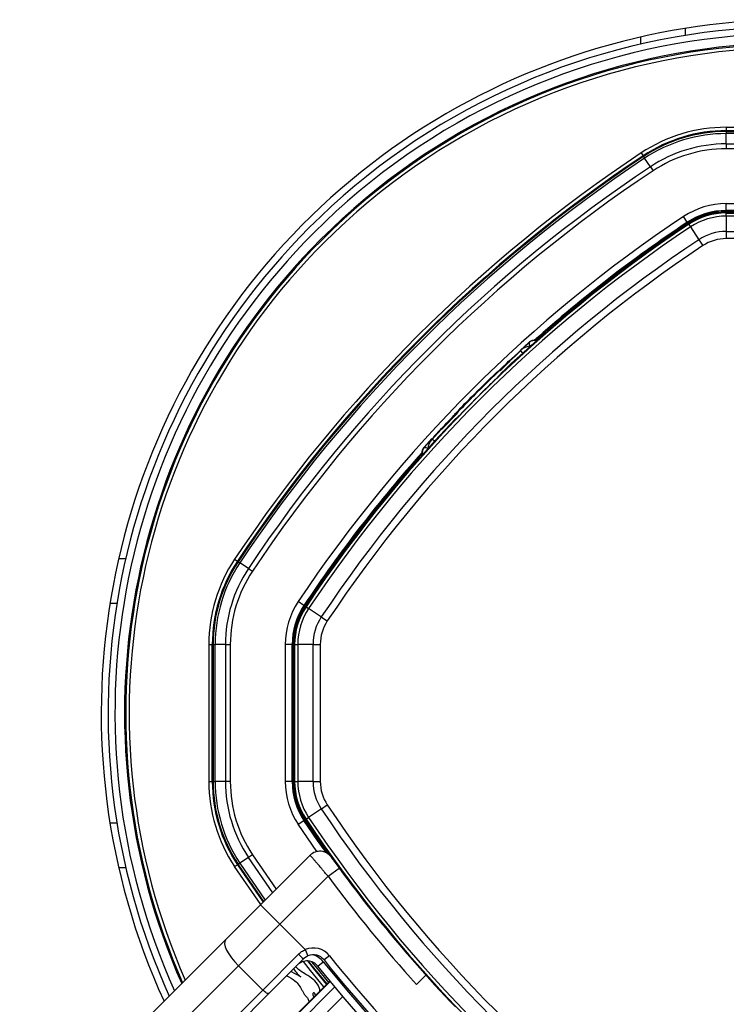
# Model space of a CAD drawing. Header units: millimetres. Extents: x 20 to 19305, y 40 to 15632.
# Tile 73 of 114: x 6554 to 6759, y 14611 to 14898. Entities that reach past the tile are written whole.
import ezdxf

# ---------------------------------------------------------------- set-up
doc = ezdxf.new("R2010")
doc.units = ezdxf.units.MM

msp = doc.modelspace()

# ---------------------------------------------------------------- linework, layer by layer
at = {"color": 8, "linetype": 'Continuous', "lineweight": 25, "ltscale": 2}
for p, q in [((6747.29, 14895.09), (6747.29, 14893.06)), ((6579.84, 14727.64), (6581.87, 14727.64)), ((6579.84, 14663.64), (6581.87, 14663.64)), ((6640.08, 14655.26), (6634.66, 14663.2)), ((6621.33, 14654.34), (6628.23, 14644.29)), ((6616.96, 14651.43), (6624.47, 14640.52)), ((6624.65, 14640.7), (6617.17, 14651.57)), ((6617.66, 14651.89), (6625.06, 14641.12)), ((6627.22, 14643.27), (6620.15, 14653.55)), ((6623.75, 14639.8), (6616.13, 14650.88)), ((6643.91, 14617.55), (6619.81, 14593.46)), ((6619.92, 14593.36), (6644, 14617.44)), ((6645.35, 14615.81), (6621.49, 14591.95)), ((6647.68, 14613.03), (6624.18, 14589.53))]:
    msp.add_line(p, q, dxfattribs=at)
at = {"color": 7, "linetype": 'Continuous', "lineweight": 25, "ltscale": 2}
for p, q in [((6734.29, 14892.56), (6734.29, 14890.51)), ((6759.31, 14866.29), (6759.31, 14865.29)), ((6759.31, 14866.29), (6799.26, 14866.29)), ((6759.31, 14865.04), (6759.31, 14865.29)), ((6799.26, 14865.29), (6759.31, 14865.29)), ((6759.31, 14865.04), (6799.26, 14865.04)), ((6759.31, 14865.04), (6759.31, 14864.46)), ((6759.31, 14861.46), (6759.31, 14864.46)), ((6799.26, 14864.46), (6759.31, 14864.46)), ((6759.31, 14861.46), (6759.31, 14860.04)), ((6759.31, 14861.46), (6799.26, 14861.46)), ((6734.52, 14858.8), (6735.08, 14857.97)), ((6735.22, 14857.76), (6735.08, 14857.97)), ((6799.26, 14860.04), (6759.31, 14860.04)), ((6735.22, 14857.76), (6735.54, 14857.27)), ((6737.2, 14854.78), (6735.54, 14857.27)), ((6737.2, 14854.78), (6737.99, 14853.6)), ((6759.31, 14844.04), (6799.26, 14844.04)), ((6759.31, 14842.04), (6759.31, 14844.04)), ((6799.26, 14842.04), (6759.31, 14842.04)), ((6759.31, 14841.86), (6759.31, 14842.04)), ((6799.26, 14841.86), (6759.31, 14841.86)), ((6799.26, 14841.54), (6759.31, 14841.54)), ((6759.31, 14841.31), (6759.31, 14841.54)), ((6759.31, 14840.4), (6759.31, 14841.31)), ((6759.31, 14841.31), (6799.26, 14841.31)), ((6747.96, 14838.61), (6746.85, 14840.27)), ((6748.06, 14838.46), (6747.96, 14838.61)), ((6748.36, 14838), (6748.24, 14838.19)), ((6748.36, 14838), (6748.87, 14837.24)), ((6759.31, 14840.4), (6759.31, 14835.95)), ((6799.26, 14840.4), (6759.31, 14840.4)), ((6748.87, 14837.24), (6751.33, 14833.54)), ((6759.31, 14835.95), (6799.26, 14835.95)), ((6759.31, 14835.95), (6759.31, 14833.87)), ((6751.33, 14833.54), (6752.48, 14831.8)), ((6799.26, 14833.87), (6759.31, 14833.87)), ((6699.34, 14801.31), (6701.85, 14803.63)), ((6700.03, 14801.84), (6702.02, 14803.65)), ((6703.38, 14804.2), (6703.86, 14804.39)), ((6695.3, 14797.19), (6695.66, 14797.56)), ((6695.52, 14797.7), (6695.92, 14798.1)), ((6695.66, 14797.56), (6696.06, 14797.95)), ((6695.99, 14798.16), (6696.03, 14798.21)), ((6696.06, 14797.95), (6696.2, 14797.81)), ((6696.13, 14798.02), (6696.17, 14798.07)), ((6696.13, 14798.02), (6696.27, 14797.88)), ((6696.31, 14797.93), (6696.17, 14798.07)), ((6693.46, 14795.36), (6695.47, 14797.37)), ((6693.63, 14794.52), (6693.62, 14794.42)), ((6676.67, 14778.57), (6680.96, 14782.86)), ((6680.51, 14781.31), (6680.41, 14781.31)), ((6674.11, 14776.18), (6676.43, 14778.66)), ((6676.59, 14778.49), (6676.74, 14778.35)), ((6676.6, 14778.49), (6676.74, 14778.35)), ((6676.67, 14778.57), (6676.81, 14778.42)), ((6671.28, 14772.91), (6673.66, 14775.54)), ((6671.3, 14773.08), (6673.6, 14775.62)), ((6670.73, 14771.55), (6670.54, 14771.07)), ((6582.37, 14740.64), (6584.42, 14740.64)), ((6616.13, 14740.41), (6616.96, 14739.85)), ((6617.17, 14739.71), (6616.96, 14739.85)), ((6617.17, 14739.71), (6617.66, 14739.39)), ((6620.15, 14737.73), (6617.66, 14739.39)), ((6620.15, 14737.73), (6621.33, 14736.94)), ((6636.32, 14726.97), (6634.66, 14728.08)), ((6636.47, 14726.87), (6636.32, 14726.97)), ((6636.93, 14726.57), (6636.74, 14726.69)), ((6636.93, 14726.57), (6637.69, 14726.06)), ((6641.39, 14723.6), (6637.69, 14726.06)), ((6641.39, 14723.6), (6643.13, 14722.45)), ((6608.64, 14715.62), (6609.64, 14715.62)), ((6608.64, 14715.62), (6608.64, 14675.67)), ((6609.89, 14715.62), (6609.64, 14715.62)), ((6609.64, 14675.67), (6609.64, 14715.62)), ((6609.89, 14715.62), (6609.89, 14675.67)), ((6609.89, 14715.62), (6610.47, 14715.62)), ((6613.47, 14715.62), (6610.47, 14715.62)), ((6610.47, 14675.67), (6610.47, 14715.62)), ((6613.47, 14715.62), (6614.89, 14715.62)), ((6613.47, 14715.62), (6613.47, 14675.67)), ((6614.89, 14675.67), (6614.89, 14715.62)), ((6630.89, 14715.62), (6630.89, 14675.67)), ((6632.89, 14715.62), (6630.89, 14715.62)), ((6632.89, 14675.67), (6632.89, 14715.62)), ((6633.07, 14715.62), (6632.89, 14715.62)), ((6633.07, 14675.67), (6633.07, 14715.62)), ((6633.62, 14715.62), (6633.39, 14715.62)), ((6633.39, 14715.62), (6633.39, 14675.67)), ((6633.62, 14715.62), (6634.53, 14715.62)), ((6633.62, 14675.67), (6633.62, 14715.62)), ((6634.53, 14715.62), (6634.53, 14675.67)), ((6638.98, 14715.62), (6634.53, 14715.62)), ((6638.98, 14675.67), (6638.98, 14715.62)), ((6638.98, 14715.62), (6641.06, 14715.62)), ((6641.06, 14715.62), (6641.06, 14675.67)), ((6608.64, 14675.67), (6609.64, 14675.67)), ((6609.89, 14675.67), (6609.64, 14675.67)), ((6609.89, 14675.67), (6610.47, 14675.67)), ((6613.47, 14675.67), (6610.47, 14675.67)), ((6614.89, 14675.67), (6613.47, 14675.67)), ((6632.89, 14675.67), (6630.89, 14675.67)), ((6633.07, 14675.67), (6632.89, 14675.67)), ((6633.62, 14675.67), (6633.39, 14675.67)), ((6633.62, 14675.67), (6634.53, 14675.67)), ((6638.98, 14675.67), (6634.53, 14675.67)), ((6638.98, 14675.67), (6641.06, 14675.67)), ((6641.39, 14667.68), (6643.13, 14668.84)), ((6641.39, 14667.68), (6637.69, 14665.22)), ((6634.66, 14663.2), (6636.32, 14664.31)), ((6636.47, 14664.41), (6636.32, 14664.31)), ((6636.93, 14664.71), (6636.74, 14664.59)), ((6636.93, 14664.71), (6637.69, 14665.22)), ((6621.33, 14654.34), (6620.15, 14653.55)), ((6623.68, 14639.73), (6638.14, 14654.19)), ((6616.13, 14650.88), (6616.96, 14651.43)), ((6617.17, 14651.57), (6616.96, 14651.43)), ((6617.17, 14651.57), (6617.66, 14651.89)), ((6620.15, 14653.55), (6617.66, 14651.89)), ((6582.37, 14650.64), (6584.42, 14650.64)), ((6643.35, 14648.09), (6646.57, 14650.46)), ((6646.57, 14650.46), (6648.93, 14647.27)), ((6643.35, 14648.09), (6629.34, 14634.08)), ((6613.52, 14629.58), (6623.68, 14639.73)), ((6623.68, 14639.73), (6629.34, 14634.08)), ((6629.34, 14634.08), (6617.24, 14621.98)), ((6636.72, 14626.69), (6629.34, 14634.08)), ((6553.55, 14569.6), (6613.52, 14629.58)), ((6636.72, 14626.69), (6637.5, 14624.85)), ((6624.31, 14614.91), (6634.75, 14625.35)), ((6636.23, 14624), (6626.21, 14613.98)), ((6637.5, 14624.85), (6636.23, 14624)), ((6640.4, 14621.88), (6641.96, 14623.13)), ((6643.74, 14624.92), (6642.18, 14623.67)), ((6617.24, 14621.98), (6557.27, 14562.01)), ((6624.31, 14614.91), (6617.24, 14621.98)), ((6635.46, 14618.75), (6632.55, 14620.32)), ((6643.91, 14617.56), (6619.81, 14593.46)), ((6669.07, 14616.53), (6671.81, 14619.28)), ((6564.34, 14554.94), (6624.31, 14614.91)), ((6626.21, 14613.98), (6566.24, 14554.01))]:
    msp.add_line(p, q, dxfattribs=at)
at = {"color": 8, "linetype": 'Continuous', "lineweight": 25, "ltscale": 2, "flags": 128}
for points in [[(6702.02, 14803.65), (6701.94, 14803.52), (6701.91, 14803.34), (6701.93, 14803.11), (6702.02, 14802.84), (6702.15, 14802.56)], [(6671.28, 14772.91), (6671.41, 14772.99), (6671.59, 14773.02), (6671.82, 14773), (6672.09, 14772.91), (6672.37, 14772.78)], [(6642.16, 14615.81), (6638.22, 14620.65), (6636.17, 14623.23)], [(6637.32, 14623.39), (6639, 14621.27), (6642.87, 14616.52)], [(6643.04, 14616.69), (6639.19, 14621.43), (6637.65, 14623.37)], [(6638.55, 14623.18), (6639.65, 14621.79), (6643.46, 14617.11)], [(6641.96, 14623.13), (6649.25, 14614.26), (6655.29, 14607.28)]]:
    msp.add_lwpolyline(points, dxfattribs=at)
at = {"color": 7, "linetype": 'Continuous', "lineweight": 25, "ltscale": 2, "flags": 128}
for points in [[(6642.75, 14654.95), (6640.28, 14658.48), (6636.32, 14664.31)], [(6643.1, 14654.75), (6640.39, 14658.63), (6636.47, 14664.41)], [(6613.52, 14629.58), (6613.25, 14629.09), (6613.21, 14628.4), (6613.4, 14627.55), (6613.81, 14626.55), (6614.43, 14625.45), (6615.23, 14624.3), (6616.18, 14623.12), (6617.24, 14621.98)], [(6653.88, 14605.87), (6647.73, 14612.97), (6640.4, 14621.88)], [(6626.21, 14613.98), (6626.09, 14613.91), (6625.92, 14613.9), (6625.71, 14613.95), (6625.46, 14614.05), (6625.18, 14614.21), (6624.89, 14614.41), (6624.6, 14614.65), (6624.31, 14614.91)]]:
    msp.add_lwpolyline(points, dxfattribs=at)
at = {"color": 7, "linetype": 'Continuous', "lineweight": 25, "ltscale": 4}
for centre, radius, start, end in [((6779.29, 14695.64), 202, 0, 204.5732), ((6779.29, 14695.64), 200, 335.6403, 135), ((6779.29, 14695.64), 198, 335.8585, 135), ((6779.29, 14695.64), 195.21, 336.1709, 135), ((6759.31, 14821.54), 44.76, 90, 123.6328), ((6759.31, 14821.54), 43.76, 90, 123.6328), ((6759.31, 14821.54), 43.51, 90, 123.6328), ((6759.31, 14821.54), 42.92, 90, 123.6328), ((6759.31, 14821.54), 39.92, 90, 123.6328), ((6969.78, 14505.15), 424.76, 123.6328, 146.3672), ((6969.78, 14505.15), 423.76, 123.6328, 146.3672), ((6759.31, 14821.54), 38.51, 90, 123.6328), ((6969.78, 14505.15), 423.51, 123.6328, 146.3672), ((6969.78, 14505.15), 422.92, 123.6328, 146.3672), ((6969.78, 14505.15), 419.92, 123.6328, 146.3672), ((6969.78, 14505.15), 418.51, 123.6328, 146.3672), ((6759.31, 14821.54), 22.5, 90, 123.6328), ((6759.31, 14821.54), 20.5, 90, 123.6328), ((6759.31, 14821.54), 20.33, 90, 123.6328), ((6759.31, 14821.54), 20, 90, 123.6328), ((6759.31, 14821.54), 19.78, 90, 123.6328), ((6969.78, 14505.15), 402.5, 123.6328, 146.3672), ((6969.78, 14505.15), 399.78, 123.6328, 146.3672), ((6969.78, 14505.15), 400, 123.6328, 133.6615), ((6969.78, 14505.15), 400.5, 123.6328, 131.6948), ((6969.78, 14505.15), 400.33, 123.6328, 131.626), ((6969.78, 14505.15), 400, 123.6328, 130.8526), ((6759.31, 14821.54), 18.86, 90, 123.6328), ((6779.29, 14695.64), 200, 135, 204.3597), ((6779.29, 14695.64), 198, 135, 204.1415), ((6969.78, 14505.15), 398.86, 123.6328, 146.3672), ((6759.31, 14821.54), 14.42, 90, 123.6328), ((6779.29, 14695.64), 195.21, 135, 203.8291), ((6969.78, 14505.15), 394.42, 123.6328, 146.3672), ((6759.31, 14821.54), 12.33, 90, 123.6328), ((6969.78, 14505.15), 392.33, 123.6328, 146.3672), ((6703.36, 14802.16), 2, 71.7872, 131.8849), ((6703.25, 14802.07), 2.4, 66.4186, 75.3795), ((6702.79, 14797.6), 5, 95.3283, 132.3881), ((6969.78, 14505.15), 399.86, 134.2444, 135.7556), ((6969.78, 14505.15), 400, 136.3385, 146.3672), ((6677.33, 14772.14), 5, 137.6119, 174.6717), ((6672.77, 14771.57), 2, 138.1151, 198.2128), ((6969.78, 14505.15), 400.5, 138.3052, 146.3672), ((6969.78, 14505.15), 400.33, 138.374, 146.3672), ((6672.86, 14771.68), 2.4, 194.6205, 203.5814), ((6969.78, 14505.15), 400, 139.1474, 146.3672), ((6653.39, 14715.62), 44.76, 146.3672, 180), ((6653.39, 14715.62), 43.76, 146.3672, 180), ((6653.39, 14715.62), 43.51, 146.3672, 180), ((6653.39, 14715.62), 42.92, 146.3672, 180), ((6653.39, 14715.62), 39.92, 146.3672, 180), ((6653.39, 14715.62), 38.51, 146.3672, 180), ((6653.39, 14715.62), 22.5, 146.3672, 180), ((6653.39, 14715.62), 20.5, 146.3672, 180), ((6653.39, 14715.62), 20.33, 146.3672, 180), ((6653.39, 14715.62), 20, 146.3672, 180), ((6653.39, 14715.62), 19.78, 146.3672, 180), ((6653.39, 14715.62), 18.86, 146.3672, 180), ((6653.39, 14715.62), 14.42, 146.3672, 180), ((6653.39, 14715.62), 12.33, 146.3672, 180), ((6653.39, 14675.67), 44.76, 180, 213.6328), ((6653.39, 14675.67), 43.76, 180, 213.6328), ((6653.39, 14675.67), 43.51, 180, 213.6328), ((6653.39, 14675.67), 42.92, 180, 213.6328), ((6653.39, 14675.67), 39.92, 180, 213.6328), ((6653.39, 14675.67), 38.51, 180, 213.6328), ((6653.39, 14675.67), 22.5, 180, 213.6328), ((6653.39, 14675.67), 20.5, 180, 213.6328), ((6653.39, 14675.67), 20.33, 180, 213.6328), ((6653.39, 14675.67), 20, 180, 213.6328), ((6653.39, 14675.67), 19.78, 180, 213.6328), ((6653.39, 14675.67), 18.86, 180, 213.6328), ((6653.39, 14675.67), 14.42, 180, 213.6328), ((6653.39, 14675.67), 12.33, 180, 213.6328), ((6969.78, 14886.14), 392.33, 213.6328, 236.3672), ((6969.78, 14886.14), 394.42, 213.6328, 236.3672), ((6969.78, 14886.14), 400, 213.6328, 223.6615), ((6969.78, 14886.14), 400, 213.6328, 220.8526), ((6969.78, 14886.14), 399.78, 213.6328, 236.3672), ((6969.78, 14886.14), 398.86, 213.6328, 236.3672), ((6640.97, 14651.36), 4, 35.7221, 135), ((6968.96, 14887.24), 404, 216.2964, 222.0724), ((6639.06, 14621.17), 6, 38.6435, 112.9583), ((6637.27, 14619.39), 4, 38.6435, 135), ((6642.69, 14632.58), 10.74, 222.3377, 233.0339), ((6639.06, 14621.17), 4, 38.6435, 112.9583), ((6967.1, 14883.45), 416, 218.6435, 231.3565), ((6967.1, 14883.45), 414, 218.6435, 231.3565)]:
    msp.add_arc(centre, radius, start, end, dxfattribs=at)
at = {"color": 8, "linetype": 'Continuous', "lineweight": 25, "ltscale": 4}
for centre, radius, start, end in [((6779.29, 14695.64), 194.87, 336.2097, 135), ((6779.29, 14695.64), 193.87, 336.3244, 135), ((6779.29, 14695.64), 194.87, 135, 203.7903), ((6779.29, 14695.64), 193.87, 135, 203.6756), ((6637.27, 14619.39), 6, 38.6435, 74.4516)]:
    msp.add_arc(centre, radius, start, end, dxfattribs=at)
at = {"color": 7, "linetype": 'Continuous', "lineweight": 25, "ltscale": 2}
for points, knots in [([(6703.38, 14804.2), (6703.38, 14804.2), (6703.37, 14804.2), (6703.28, 14804.19), (6703.01, 14804.18), (6702.63, 14804.09), (6702.22, 14803.92), (6701.98, 14803.73), (6701.85, 14803.63)], [0, 0, 0, 0, 0.025516, 0.222932, 0.420381, 0.611803, 0.803154, 1, 1, 1, 1]), ([(6673.64, 14775.51), (6674.87, 14776.85), (6678.87, 14781.2), (6685.17, 14787.69), (6692.55, 14794.94), (6697.13, 14799.17), (6699.42, 14801.29)], [0, 0, 0, 0, 0.149309, 0.48678, 0.743247, 1, 1, 1, 1]), ([(6673.72, 14775.43), (6674.95, 14776.76), (6678.96, 14781.11), (6685.26, 14787.6), (6692.64, 14794.85), (6697.21, 14799.09), (6699.5, 14801.21)], [0, 0, 0, 0, 0.1493086, 0.4867796, 0.7432469, 1, 1, 1, 1]), ([(6680.21, 14782.67), (6681.81, 14784.33), (6685.81, 14788.49), (6689.96, 14792.5), (6692.46, 14794.91)], [0, 0, 0, 0, 0.399106, 1, 1, 1, 1]), ([(6693.62, 14794.42), (6693.59, 14794.38), (6693.53, 14794.3), (6693.03, 14793.79), (6692.3, 14793.06), (6691.5, 14792.29), (6690.99, 14791.78), (6690.79, 14791.59)], [0, 0, 0, 0, 0.217051, 0.434103, 0.651134, 0.868185, 1, 1, 1, 1]), ([(6683.34, 14784.14), (6683.02, 14783.82), (6682.39, 14783.17), (6681.55, 14782.32), (6680.91, 14781.68), (6680.58, 14781.35), (6680.53, 14781.32), (6680.51, 14781.31)], [0, 0, 0, 0, 0.2171031, 0.4342072, 0.6512848, 0.8683253, 1, 1, 1, 1]), ([(6682.9, 14785.32), (6682.89, 14785.31), (6682.87, 14785.29), (6682.81, 14785.23), (6682.72, 14785.14), (6682.57, 14784.98), (6682.38, 14784.79), (6682.22, 14784.63), (6682.14, 14784.54), (6682.11, 14784.51), (6682.11, 14784.51), (6682.11, 14784.51)], [0, 0, 0, 0, 0.0525661, 0.1048658, 0.1903507, 0.3291856, 0.5479923, 0.7738491, 0.8777088, 0.9651873, 1, 1, 1, 1]), ([(6682.91, 14785.33), (6682.91, 14785.33), (6682.91, 14785.33), (6682.9, 14785.32), (6682.9, 14785.32)], [0, 0, 0, 0, 0.472197, 1, 1, 1, 1]), ([(6670.73, 14771.55), (6670.73, 14771.55), (6670.73, 14771.56), (6670.74, 14771.65), (6670.75, 14771.92), (6670.84, 14772.3), (6671.01, 14772.71), (6671.2, 14772.95), (6671.3, 14773.08)], [0, 0, 0, 0, 0.025516, 0.222932, 0.420381, 0.611803, 0.803154, 1, 1, 1, 1]), ([(6643.35, 14648.09), (6643.11, 14648.37), (6642.74, 14648.79), (6642.27, 14649.35), (6641.93, 14649.75), (6641.5, 14650.24), (6641.06, 14650.76), (6640.64, 14651.25), (6640.33, 14651.62), (6639.96, 14652.05), (6639.61, 14652.46), (6639.29, 14652.83), (6639.08, 14653.08), (6638.88, 14653.32), (6638.65, 14653.59), (6638.42, 14653.86), (6638.25, 14654.06), (6638.16, 14654.17), (6638.14, 14654.19), (6638.14, 14654.19)], [0, 0, 0, 0, 0.087055, 0.134413, 0.175715, 0.217192, 0.297451, 0.35184, 0.393219, 0.434773, 0.5218, 0.569147, 0.610446, 0.651921, 0.704959, 0.785314, 0.867093, 0.93318, 1, 1, 1, 1]), ([(6644.21, 14653.7), (6644.22, 14653.7), (6644.22, 14653.69), (6644.26, 14653.64), (6644.33, 14653.54), (6644.43, 14653.41), (6644.55, 14653.23), (6644.66, 14653.07), (6644.79, 14652.9), (6644.93, 14652.71), (6645.08, 14652.5), (6645.24, 14652.28), (6645.41, 14652.05), (6645.59, 14651.8), (6645.78, 14651.54), (6645.97, 14651.28), (6646.17, 14651.01), (6646.37, 14650.74), (6646.5, 14650.55), (6646.57, 14650.46)], [0, 0, 0, 0, 0.0661111, 0.1329545, 0.1858162, 0.2933556, 0.3481626, 0.4014812, 0.4551788, 0.5100711, 0.5653759, 0.6187805, 0.6725637, 0.7275416, 0.7829325, 0.8362222, 0.8898876, 0.9447387, 1, 1, 1, 1]), ([(6634.75, 14625.35), (6635.04, 14625.61), (6635.63, 14626.15), (6636.35, 14626.51), (6636.72, 14626.69)], [0, 0, 0, 0, 0.491259, 1, 1, 1, 1]), ([(6633.28, 14621.05), (6633.6, 14620.61), (6634.14, 14619.89), (6634.92, 14619.16), (6635.33, 14618.85), (6635.46, 14618.75)], [0, 0, 0, 0, 0.513191, 0.84484, 1, 1, 1, 1]), ([(6640.94, 14614.59), (6640.94, 14614.75), (6640.93, 14615.28), (6640.44, 14616.55), (6639.07, 14618.12), (6636.67, 14619.58), (6634.85, 14620.72), (6634, 14621.63), (6633.93, 14621.7)], [0, 0, 0, 0, 0.048091, 0.153131, 0.386317, 0.638559, 0.96966, 1, 1, 1, 1]), ([(6631.31, 14619.08), (6632.16, 14618.65), (6634.04, 14617.69), (6635.36, 14615.61), (6636.17, 14614.08), (6636.64, 14613.38), (6637.22, 14612.76), (6637.69, 14612.12), (6637.73, 14611.6), (6637.75, 14611.4)], [0, 0, 0, 0, 0.274146, 0.605348, 0.691983, 0.778622, 0.850289, 0.942985, 1, 1, 1, 1]), ([(6639.1, 14614.07), (6639.07, 14614.06), (6639.02, 14614.04), (6638.94, 14613.96), (6638.88, 14613.8), (6638.88, 14613.6), (6638.92, 14613.38), (6639, 14613.18), (6639.11, 14613.01), (6639.22, 14612.94), (6639.26, 14612.91)], [0, 0, 0, 0, 0.0612628, 0.1207728, 0.2499385, 0.4007455, 0.5653964, 0.7301589, 0.8812604, 1, 1, 1, 1]), ([(6639.64, 14613.29), (6639.65, 14613.32), (6639.65, 14613.41), (6639.61, 14613.58), (6639.53, 14613.79), (6639.42, 14613.96), (6639.29, 14614.06), (6639.18, 14614.09), (6639.12, 14614.08), (6639.1, 14614.07)], [0, 0, 0, 0, 0.060148, 0.27221, 0.484424, 0.678906, 0.845251, 0.921615, 1, 1, 1, 1])]:
    msp.add_open_spline(points, degree=3, knots=knots, dxfattribs=at)
at = {"color": 8, "linetype": 'Continuous', "lineweight": 25, "ltscale": 2}
for points, knots in [([(6700.17, 14800.36), (6700.07, 14800.46), (6699.77, 14800.81), (6699.47, 14801.17), (6699.44, 14801.25), (6699.42, 14801.29)], [0, 0, 0, 0, 0.1830173, 0.583364, 1, 1, 1, 1]), ([(6673.64, 14775.51), (6673.68, 14775.5), (6673.75, 14775.46), (6674.13, 14775.16), (6674.5, 14774.83), (6674.63, 14774.71)], [0, 0, 0, 0, 0.387458, 0.790685, 1, 1, 1, 1])]:
    msp.add_open_spline(points, degree=3, knots=knots, dxfattribs=at)

doc.saveas('drawing.dxf')
